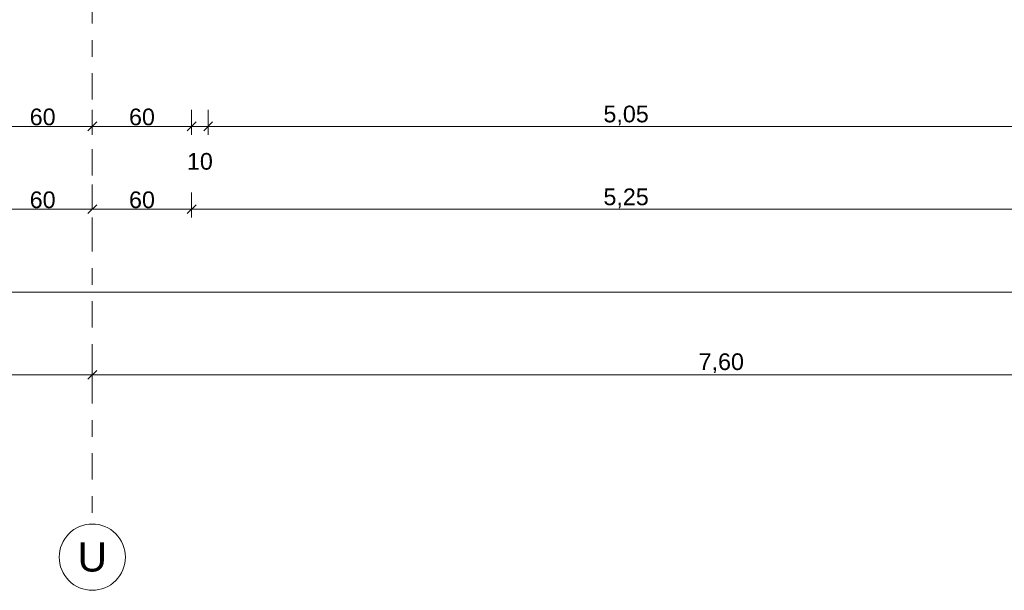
# Model space of a CAD drawing. Header units: metres. Extents: x -273 to 6, y -183 to 13.
# Tile 38 of 256: x -160.66 to -154.71, y -46.57 to -43.13. Entities that reach past the tile are written whole.
import ezdxf

# ---------------------------------------------------------------- set-up
doc = ezdxf.new("R2010")
doc.units = ezdxf.units.M
doc.header["$LTSCALE"] = 0.05
doc.header["$PDMODE"] = 1
doc.header["$PDSIZE"] = -2
doc.linetypes.add('Linienart-53', pattern=[5.291531, 3.175, -1.058062, 0.352704, -0.705764])
doc.layers.get('0').update_dxf_attribs({"lineweight": 25})
doc.layers.add('70 -71 Achsen- 1 Gebäudeachsen', color=7, linetype='Linienart-53', lineweight=18)
doc.layers.add('Keine', color=7, linetype='Continuous', lineweight=9)
doc.layers.add('70 -76 Bemaßung- 2 Allgemein', color=7, linetype='Continuous', lineweight=5, true_color=0x6666cc)
doc.styles.add('Arial', font='arial.ttf')
doc.dimstyles.new('k+k_klein', dxfattribs={"dimtxt": 0.100689, "dimasz": 0.05302, "dimexe": 0.05, "dimexo": 0.15, "dimgap": 0.005, "dimtad": 1, "dimdec": 3, "dimtxsty": 'Arial', "dimblk": 'VW_SLASH-2', "dimblk1": 'VW_SLASH-2', "dimblk2": 'VW_SLASH-2', "dimcen": 0, "dimdle": 0.025, "dimadec": 3, "dimazin": 0, "dimtfac": 0.75, "dimtdec": 3, "dimtix": 1, "dimtmove": 0, "dimatfit": 0, "dimldrblk": 'VW_FILLEDARROW', "dimfxl": 0.1, "dimfxlon": 1, "dimfrac": 2, "dimtolj": 1, "dimarcsym": 0})

# ---------------------------------------------------------------- blocks, each defined once
blk = doc.blocks.new('_Achsen (3D)')
at = {"layer": '70 -71 Achsen- 1 Gebäudeachsen', "transparency": 33554687}
blk.add_line((-160.221, 3.8), (-160.221, -46.172), dxfattribs=at)
at = {"color": 255, "transparency": 33554687}
blk.add_wipeout([(-160.221, -46.172), (-160.2014, -46.173), (-160.182, -46.1759), (-160.1629, -46.1807), (-160.1445, -46.1873), (-160.1267, -46.1957), (-160.1099, -46.2057), (-160.0941, -46.2174), (-160.0796, -46.2306), (-160.0664, -46.2452), (-160.0547, -46.2609), (-160.0446, -46.2778), (-160.0362, -46.2955), (-160.0296, -46.314), (-160.0248, -46.333), (-160.022, -46.3524), (-160.021, -46.372), (-160.022, -46.3916), (-160.0248, -46.4111), (-160.0296, -46.4301), (-160.0362, -46.4486), (-160.0446, -46.4663), (-160.0547, -46.4832), (-160.0664, -46.4989), (-160.0796, -46.5135), (-160.0941, -46.5266), (-160.1099, -46.5383), (-160.1267, -46.5484), (-160.1445, -46.5568), (-160.1629, -46.5634), (-160.182, -46.5682), (-160.2014, -46.5711), (-160.221, -46.572), (-160.2406, -46.5711), (-160.26, -46.5682), (-160.2791, -46.5634), (-160.2975, -46.5568), (-160.3153, -46.5484), (-160.3321, -46.5383), (-160.3479, -46.5266), (-160.3624, -46.5135), (-160.3756, -46.4989), (-160.3873, -46.4832), (-160.3974, -46.4663), (-160.4058, -46.4486), (-160.4124, -46.4301), (-160.4172, -46.4111), (-160.42, -46.3916), (-160.421, -46.372), (-160.42, -46.3524), (-160.4172, -46.333), (-160.4124, -46.314), (-160.4058, -46.2955), (-160.3974, -46.2778), (-160.3873, -46.2609), (-160.3756, -46.2452), (-160.3624, -46.2306), (-160.3479, -46.2174), (-160.3321, -46.2057), (-160.3153, -46.1957), (-160.2975, -46.1873), (-160.2791, -46.1807), (-160.26, -46.1759), (-160.2406, -46.173)], dxfattribs=at).dxf.layer = 'Keine'
at = {"layer": 'Keine', "transparency": 33554687, "flags": 128}
blk.add_lwpolyline([(-160.221, -46.172), (-160.2014, -46.173), (-160.182, -46.1759), (-160.1629, -46.1807), (-160.1445, -46.1873), (-160.1267, -46.1957), (-160.1099, -46.2057), (-160.0941, -46.2174), (-160.0796, -46.2306), (-160.0664, -46.2452), (-160.0547, -46.2609), (-160.0446, -46.2778), (-160.0362, -46.2955), (-160.0296, -46.314), (-160.0248, -46.333), (-160.022, -46.3524), (-160.021, -46.372), (-160.022, -46.3916), (-160.0248, -46.4111), (-160.0296, -46.4301), (-160.0362, -46.4486), (-160.0446, -46.4663), (-160.0547, -46.4832), (-160.0664, -46.4989), (-160.0796, -46.5135), (-160.0941, -46.5266), (-160.1099, -46.5383), (-160.1267, -46.5484), (-160.1445, -46.5568), (-160.1629, -46.5634), (-160.182, -46.5682), (-160.2014, -46.5711), (-160.221, -46.572), (-160.2406, -46.5711), (-160.26, -46.5682), (-160.2791, -46.5634), (-160.2975, -46.5568), (-160.3153, -46.5484), (-160.3321, -46.5383), (-160.3479, -46.5266), (-160.3624, -46.5135), (-160.3756, -46.4989), (-160.3873, -46.4832), (-160.3974, -46.4663), (-160.4058, -46.4486), (-160.4124, -46.4301), (-160.4172, -46.4111), (-160.42, -46.3916), (-160.421, -46.372), (-160.42, -46.3524), (-160.4172, -46.333), (-160.4124, -46.314), (-160.4058, -46.2955), (-160.3974, -46.2778), (-160.3873, -46.2609), (-160.3756, -46.2452), (-160.3624, -46.2306), (-160.3479, -46.2174), (-160.3321, -46.2057), (-160.3153, -46.1957), (-160.2975, -46.1873), (-160.2791, -46.1807), (-160.26, -46.1759), (-160.2406, -46.173)], close=True, dxfattribs=at)
at = {"layer": 'Keine', "transparency": 33554687, "insert": (-160.221, -46.372), "char_height": 0.1762, "attachment_point": 5, "line_spacing_factor": 0.970891, "style": 'Arial'}
blk.add_mtext('U', dxfattribs=at)
blk = doc.blocks.new('VW_SLASH-2')
at = {"color": 0, "linetype": 'ByBlock', "lineweight": -2, "transparency": 16777216}
blk.add_line((0.47, 0), (-1, 0), dxfattribs=at)
at = {"color": 0, "lineweight": 5, "transparency": 16777216, "flags": 128}
blk.add_lwpolyline([(0.5, 0.5), (-0.5, -0.5)], dxfattribs=at)
blk = doc.blocks.new('*D2818')
at = {"layer": '70 -76 Bemaßung- 2 Allgemein', "color": 0, "lineweight": -2}
for p, q in [((-167.821, -45.172), (-167.821, -45.322)), ((-160.221, -45.172), (-160.221, -45.322)), ((-160.274, -45.272), (-167.768, -45.272))]:
    blk.add_line(p, q, dxfattribs=at)
at = {"layer": 'Defpoints', "color": 0}
for p in [(-167.821, -42.294), (-160.221, -42.294), (-167.821, -45.272)]:
    blk.add_point(p, dxfattribs=at)
at = {"layer": '70 -76 Bemaßung- 2 Allgemein', "color": 0, "lineweight": -2, "xscale": 0.05302001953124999, "yscale": 0.05302001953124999, "zscale": 0.05302001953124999, "rotation": 180}
blk.add_blockref('VW_SLASH-2', (-167.821, -45.272), dxfattribs=at)
at = {"layer": '70 -76 Bemaßung- 2 Allgemein', "color": 0, "lineweight": -2, "xscale": 0.05302001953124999, "yscale": 0.05302001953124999, "zscale": 0.05302001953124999}
blk.add_blockref('VW_SLASH-2', (-160.221, -45.272), dxfattribs=at)
at = {"layer": '70 -76 Bemaßung- 2 Allgemein', "color": 0, "insert": (-164.021, -45.2016), "char_height": 0.10069, "attachment_point": 5, "style": 'Arial'}
blk.add_mtext('\\A1;7,60', dxfattribs=at)
blk = doc.blocks.new('VW_FILLEDARROW')
at = {"linetype": 'Continuous', "lineweight": 0, "transparency": 16777216}
blk.add_hatch(color=0, dxfattribs=at).paths.add_polyline_path([(-2.83, 0.76), (0, 0), (-2.83, -0.76)])
at = {"color": 0, "lineweight": 5, "transparency": 16777216, "flags": 128}
blk.add_lwpolyline([(-2.83, 0.76), (0, 0), (-2.83, -0.76)], close=True, dxfattribs=at)
blk = doc.blocks.new('*D2819')
at = {"layer": '70 -76 Bemaßung- 2 Allgemein', "color": 0, "lineweight": -2}
for p, q in [((-160.221, -45.172), (-160.221, -45.322)), ((-152.621, -45.172), (-152.621, -45.322)), ((-152.674, -45.272), (-160.168, -45.272))]:
    blk.add_line(p, q, dxfattribs=at)
at = {"layer": 'Defpoints', "color": 0}
for p in [(-160.221, -42.294), (-152.621, -42.294), (-160.221, -45.272)]:
    blk.add_point(p, dxfattribs=at)
at = {"layer": '70 -76 Bemaßung- 2 Allgemein', "color": 0, "lineweight": -2, "xscale": 0.05302001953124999, "yscale": 0.05302001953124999, "zscale": 0.05302001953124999, "rotation": 180}
blk.add_blockref('VW_SLASH-2', (-160.221, -45.272), dxfattribs=at)
at = {"layer": '70 -76 Bemaßung- 2 Allgemein', "color": 0, "lineweight": -2, "xscale": 0.05302001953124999, "yscale": 0.05302001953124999, "zscale": 0.05302001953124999}
blk.add_blockref('VW_SLASH-2', (-152.621, -45.272), dxfattribs=at)
at = {"layer": '70 -76 Bemaßung- 2 Allgemein', "color": 0, "insert": (-156.421, -45.2016), "char_height": 0.10069, "attachment_point": 5, "style": 'Arial'}
blk.add_mtext('\\A1;7,60', dxfattribs=at)
blk = doc.blocks.new('*D2870')
at = {"layer": '70 -76 Bemaßung- 2 Allgemein', "color": 0, "lineweight": -2}
for p, q in [((-175.421, -44.672), (-175.421, -44.822)), ((-98.821, -44.672), (-98.821, -44.822)), ((-98.874, -44.772), (-175.368, -44.772))]:
    blk.add_line(p, q, dxfattribs=at)
at = {"layer": 'Defpoints', "color": 0}
for p in [(-175.421, -38.672), (-98.821, -40.047), (-175.421, -44.772)]:
    blk.add_point(p, dxfattribs=at)
at = {"layer": '70 -76 Bemaßung- 2 Allgemein', "color": 0, "lineweight": -2, "xscale": 0.05302001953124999, "yscale": 0.05302001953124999, "zscale": 0.05302001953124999, "rotation": 180}
blk.add_blockref('VW_SLASH-2', (-175.421, -44.772), dxfattribs=at)
at = {"layer": '70 -76 Bemaßung- 2 Allgemein', "color": 0, "lineweight": -2, "xscale": 0.05302001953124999, "yscale": 0.05302001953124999, "zscale": 0.05302001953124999}
blk.add_blockref('VW_SLASH-2', (-98.821, -44.772), dxfattribs=at)
at = {"layer": '70 -76 Bemaßung- 2 Allgemein', "color": 0, "insert": (-137.121, -44.7066), "char_height": 0.10069, "attachment_point": 5, "style": 'Arial'}
blk.add_mtext('\\A1;76,60', dxfattribs=at)
blk = doc.blocks.new('*D2889')
at = {"layer": '70 -76 Bemaßung- 2 Allgemein', "color": 0, "lineweight": -2}
for p, q in [((-160.221, -44.122), (-160.221, -44.222)), ((-160.821, -44.172), (-160.821, -44.322)), ((-160.274, -44.272), (-160.768, -44.272))]:
    blk.add_line(p, q, dxfattribs=at)
at = {"layer": 'Defpoints', "color": 0}
for p in [(-160.821, -39.347), (-160.821, -44.272), (-160.221, -44.272)]:
    blk.add_point(p, dxfattribs=at)
at = {"layer": '70 -76 Bemaßung- 2 Allgemein', "color": 0, "lineweight": -2, "xscale": 0.05302001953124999, "yscale": 0.05302001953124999, "zscale": 0.05302001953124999, "rotation": 180}
blk.add_blockref('VW_SLASH-2', (-160.821, -44.272), dxfattribs=at)
at = {"layer": '70 -76 Bemaßung- 2 Allgemein', "color": 0, "lineweight": -2, "xscale": 0.05302001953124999, "yscale": 0.05302001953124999, "zscale": 0.05302001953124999}
blk.add_blockref('VW_SLASH-2', (-160.221, -44.272), dxfattribs=at)
at = {"layer": '70 -76 Bemaßung- 2 Allgemein', "color": 0, "insert": (-160.521, -44.2156), "char_height": 0.10069, "attachment_point": 5, "style": 'Arial'}
blk.add_mtext('\\A1;60', dxfattribs=at)
blk = doc.blocks.new('*D2890')
at = {"layer": '70 -76 Bemaßung- 2 Allgemein', "color": 0, "lineweight": -2}
for p, q in [((-159.621, -44.172), (-159.621, -44.322)), ((-159.674, -44.272), (-160.168, -44.272)), ((-160.221, -44.422), (-160.221, -44.322))]:
    blk.add_line(p, q, dxfattribs=at)
at = {"layer": 'Defpoints', "color": 0}
for p in [(-159.621, -39.347), (-160.221, -44.272), (-160.221, -44.272)]:
    blk.add_point(p, dxfattribs=at)
at = {"layer": '70 -76 Bemaßung- 2 Allgemein', "color": 0, "lineweight": -2, "xscale": 0.05302001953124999, "yscale": 0.05302001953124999, "zscale": 0.05302001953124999, "rotation": 180}
blk.add_blockref('VW_SLASH-2', (-160.221, -44.272), dxfattribs=at)
at = {"layer": '70 -76 Bemaßung- 2 Allgemein', "color": 0, "lineweight": -2, "xscale": 0.05302001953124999, "yscale": 0.05302001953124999, "zscale": 0.05302001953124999}
blk.add_blockref('VW_SLASH-2', (-159.621, -44.272), dxfattribs=at)
at = {"layer": '70 -76 Bemaßung- 2 Allgemein', "color": 0, "insert": (-159.921, -44.2156), "char_height": 0.10069, "attachment_point": 5, "style": 'Arial'}
blk.add_mtext('\\A1;60', dxfattribs=at)
blk = doc.blocks.new('*D2891')
at = {"layer": '70 -76 Bemaßung- 2 Allgemein', "color": 0, "lineweight": -2}
for p, q in [((-159.621, -44.172), (-159.621, -44.322)), ((-154.371, -44.172), (-154.371, -44.322)), ((-154.424, -44.272), (-159.568, -44.272))]:
    blk.add_line(p, q, dxfattribs=at)
at = {"layer": 'Defpoints', "color": 0}
for p in [(-159.621, -39.347), (-154.371, -39.347), (-159.621, -44.272)]:
    blk.add_point(p, dxfattribs=at)
at = {"layer": '70 -76 Bemaßung- 2 Allgemein', "color": 0, "lineweight": -2, "xscale": 0.05302001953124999, "yscale": 0.05302001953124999, "zscale": 0.05302001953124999, "rotation": 180}
blk.add_blockref('VW_SLASH-2', (-159.621, -44.272), dxfattribs=at)
at = {"layer": '70 -76 Bemaßung- 2 Allgemein', "color": 0, "lineweight": -2, "xscale": 0.05302001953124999, "yscale": 0.05302001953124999, "zscale": 0.05302001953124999}
blk.add_blockref('VW_SLASH-2', (-154.371, -44.272), dxfattribs=at)
at = {"layer": '70 -76 Bemaßung- 2 Allgemein', "color": 0, "insert": (-156.996, -44.2066), "char_height": 0.10069, "attachment_point": 5, "style": 'Arial'}
blk.add_mtext('\\A1;5,25', dxfattribs=at)
blk = doc.blocks.new('*D3070')
at = {"layer": '70 -76 Bemaßung- 2 Allgemein', "color": 0, "lineweight": -2}
for p, q in [((-160.821, -43.672), (-160.821, -43.822)), ((-160.221, -43.672), (-160.221, -43.822)), ((-160.274, -43.772), (-160.768, -43.772))]:
    blk.add_line(p, q, dxfattribs=at)
at = {"layer": 'Defpoints', "color": 0}
for p in [(-160.821, -40.047), (-160.221, -40.047), (-160.821, -43.772)]:
    blk.add_point(p, dxfattribs=at)
at = {"layer": '70 -76 Bemaßung- 2 Allgemein', "color": 0, "lineweight": -2, "xscale": 0.05302001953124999, "yscale": 0.05302001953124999, "zscale": 0.05302001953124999, "rotation": 180}
blk.add_blockref('VW_SLASH-2', (-160.821, -43.772), dxfattribs=at)
at = {"layer": '70 -76 Bemaßung- 2 Allgemein', "color": 0, "lineweight": -2, "xscale": 0.05302001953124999, "yscale": 0.05302001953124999, "zscale": 0.05302001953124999}
blk.add_blockref('VW_SLASH-2', (-160.221, -43.772), dxfattribs=at)
at = {"layer": '70 -76 Bemaßung- 2 Allgemein', "color": 0, "insert": (-160.521, -43.7156), "char_height": 0.10069, "attachment_point": 5, "style": 'Arial'}
blk.add_mtext('\\A1;60', dxfattribs=at)
blk = doc.blocks.new('*D3071')
at = {"layer": '70 -76 Bemaßung- 2 Allgemein', "color": 0, "lineweight": -2}
for p, q in [((-160.221, -43.672), (-160.221, -43.822)), ((-159.621, -43.672), (-159.621, -43.822)), ((-159.674, -43.772), (-160.168, -43.772))]:
    blk.add_line(p, q, dxfattribs=at)
at = {"layer": 'Defpoints', "color": 0}
for p in [(-160.221, -40.047), (-159.621, -40.047), (-160.221, -43.772)]:
    blk.add_point(p, dxfattribs=at)
at = {"layer": '70 -76 Bemaßung- 2 Allgemein', "color": 0, "lineweight": -2, "xscale": 0.05302001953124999, "yscale": 0.05302001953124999, "zscale": 0.05302001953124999, "rotation": 180}
blk.add_blockref('VW_SLASH-2', (-160.221, -43.772), dxfattribs=at)
at = {"layer": '70 -76 Bemaßung- 2 Allgemein', "color": 0, "lineweight": -2, "xscale": 0.05302001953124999, "yscale": 0.05302001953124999, "zscale": 0.05302001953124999}
blk.add_blockref('VW_SLASH-2', (-159.621, -43.772), dxfattribs=at)
at = {"layer": '70 -76 Bemaßung- 2 Allgemein', "color": 0, "insert": (-159.921, -43.7156), "char_height": 0.10069, "attachment_point": 5, "style": 'Arial'}
blk.add_mtext('\\A1;60', dxfattribs=at)
blk = doc.blocks.new('*D3072')
at = {"layer": '70 -76 Bemaßung- 2 Allgemein', "color": 0, "lineweight": -2}
for p, q in [((-159.621, -43.672), (-159.621, -43.822)), ((-159.521, -43.672), (-159.521, -43.822)), ((-159.674, -43.772), (-159.727, -43.772)), ((-159.521, -43.772), (-159.621, -43.772)), ((-159.468, -43.772), (-159.415, -43.772))]:
    blk.add_line(p, q, dxfattribs=at)
at = {"layer": 'Defpoints', "color": 0}
for p in [(-159.621, -40.047), (-159.521, -40.147), (-159.621, -43.772)]:
    blk.add_point(p, dxfattribs=at)
at = {"layer": '70 -76 Bemaßung- 2 Allgemein', "color": 0, "lineweight": -2, "xscale": 0.05302001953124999, "yscale": 0.05302001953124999, "zscale": 0.05302001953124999}
blk.add_blockref('VW_SLASH-2', (-159.621, -43.772), dxfattribs=at)
at = {"layer": '70 -76 Bemaßung- 2 Allgemein', "color": 0, "lineweight": -2, "xscale": 0.05302001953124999, "yscale": 0.05302001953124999, "zscale": 0.05302001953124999, "rotation": 180}
blk.add_blockref('VW_SLASH-2', (-159.521, -43.772), dxfattribs=at)
at = {"layer": '70 -76 Bemaßung- 2 Allgemein', "color": 0, "insert": (-159.571, -43.9837), "char_height": 0.10069, "attachment_point": 5, "style": 'Arial'}
blk.add_mtext('\\A1;10', dxfattribs=at)
blk = doc.blocks.new('*D3073')
at = {"layer": '70 -76 Bemaßung- 2 Allgemein', "color": 0, "lineweight": -2}
for p, q in [((-159.521, -43.672), (-159.521, -43.822)), ((-154.471, -43.672), (-154.471, -43.822)), ((-154.524, -43.772), (-159.468, -43.772))]:
    blk.add_line(p, q, dxfattribs=at)
at = {"layer": 'Defpoints', "color": 0}
for p in [(-159.521, -40.147), (-154.471, -41.297), (-159.521, -43.772)]:
    blk.add_point(p, dxfattribs=at)
at = {"layer": '70 -76 Bemaßung- 2 Allgemein', "color": 0, "lineweight": -2, "xscale": 0.05302001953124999, "yscale": 0.05302001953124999, "zscale": 0.05302001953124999, "rotation": 180}
blk.add_blockref('VW_SLASH-2', (-159.521, -43.772), dxfattribs=at)
at = {"layer": '70 -76 Bemaßung- 2 Allgemein', "color": 0, "lineweight": -2, "xscale": 0.05302001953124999, "yscale": 0.05302001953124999, "zscale": 0.05302001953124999}
blk.add_blockref('VW_SLASH-2', (-154.471, -43.772), dxfattribs=at)
at = {"layer": '70 -76 Bemaßung- 2 Allgemein', "color": 0, "insert": (-156.996, -43.7066), "char_height": 0.10069, "attachment_point": 5, "style": 'Arial'}
blk.add_mtext('\\A1;5,05', dxfattribs=at)
blk = doc.blocks.new('Gruppe-2780')
at = {"layer": '70 -76 Bemaßung- 2 Allgemein'}
for p1, p2, picture, middle in [((-160.22099996, -42.29404198), (-167.82099996, -42.29404198), '*D2818', (-164.02099996, -45.20157844)), ((-152.62099996, -42.29404198), (-160.22099996, -42.29404198), '*D2819', (-156.42099996, -45.20157844))]:
    dim = blk.add_aligned_dim(p1=p1, p2=p2, distance=2.978, text='7,60', dimstyle='k+k_klein', override={"dimtxt": 0.100689, "dimgap": 0.01, "dimdec": 8, "dimpost": '<>', "dimtxsty": 'Arial', "dimtmove": 2}, dxfattribs=at)
    dim.commit()
    dim.dimension.update_dxf_attribs({"geometry": picture, "text_midpoint": middle})
blk = doc.blocks.new('Gruppe-2785')
at = {"layer": '70 -76 Bemaßung- 2 Allgemein'}
dim = blk.add_linear_dim(base=(-175.42099996, -44.77204198), p1=(-98.82099996, -40.04704198), p2=(-175.42099996, -38.67204198), text='76,60', dimstyle='k+k_klein', override={"dimtxt": 0.100689, "dimgap": 0.005, "dimdec": 8, "dimpost": '<>', "dimtxsty": 'Arial', "dimtmove": 2}, dxfattribs=at)
dim.commit()
dim.dimension.update_dxf_attribs({"geometry": '*D2870', "text_midpoint": (-137.12099996, -44.70657844)})
blk = doc.blocks.new('Gruppe-2787')
at = {"layer": '70 -76 Bemaßung- 2 Allgemein'}
for base, p1, p2, text, picture, middle in [((-160.82099996, -44.27204198), (-160.22099996, -44.27204198), (-160.82099996, -39.34704198), '60', '*D2889', (-160.52099996, -44.21564042)), ((-160.22099996, -44.27204198), (-159.62099996, -39.34704198), (-160.22099996, -44.27204198), '60', '*D2890', (-159.92099996, -44.21564042)), ((-159.62099996, -44.27204198), (-154.37099996, -39.34704198), (-159.62099996, -39.34704198), '5,25', '*D2891', (-156.99599996, -44.20657844))]:
    dim = blk.add_linear_dim(base=base, p1=p1, p2=p2, text=text, dimstyle='k+k_klein', override={"dimtxt": 0.100689, "dimgap": 0.005, "dimdec": 8, "dimpost": '<>', "dimtxsty": 'Arial', "dimtmove": 2}, dxfattribs=at)
    dim.commit()
    dim.dimension.update_dxf_attribs({"geometry": picture, "text_midpoint": middle})
blk = doc.blocks.new('Gruppe-2791')
at = {"layer": '70 -76 Bemaßung- 2 Allgemein'}
for base, p1, p2, text, override, picture, middle in [((-160.82099996, -43.77204198), (-160.22099996, -40.04704198), (-160.82099996, -40.04704198), '60', {"dimtxt": 0.100689, "dimgap": 0.005, "dimdec": 8, "dimpost": '<>', "dimtxsty": 'Arial', "dimtmove": 2}, '*D3070', (-160.52099996, -43.71564042)), ((-160.22099996, -43.77204198), (-159.62099996, -40.04704198), (-160.22099996, -40.04704198), '60', {"dimtxt": 0.100689, "dimgap": 0.005, "dimdec": 8, "dimpost": '<>', "dimtxsty": 'Arial', "dimtmove": 2}, '*D3071', (-159.92099996, -43.71564042)), ((-159.62099996, -43.77204198), (-159.52099996, -40.14704198), (-159.62099996, -40.04704198), '10', {"dimtxt": 0.100689, "dimgap": 0.005, "dimdec": 8, "dimpost": '<>', "dimtxsty": 'Arial', "dimtix": 0, "dimtmove": 2}, '*D3072', (-159.57099996, -43.98374666)), ((-159.52099996, -43.77204198), (-154.47099996, -41.29704198), (-159.52099996, -40.14704198), '5,05', {"dimtxt": 0.100689, "dimgap": 0.005, "dimdec": 8, "dimpost": '<>', "dimtxsty": 'Arial', "dimtmove": 2}, '*D3073', (-156.99599996, -43.70657844))]:
    dim = blk.add_linear_dim(base=base, p1=p1, p2=p2, text=text, dimstyle='k+k_klein', override=override, dxfattribs=at)
    dim.commit()
    dim.dimension.update_dxf_attribs({"geometry": picture, "text_midpoint": middle})
blk = doc.blocks.new('_FU_2D Bemaßung_ Beschriftung (3D)')
at = {"layer": '70 -76 Bemaßung- 2 Allgemein'}
for name in ['Gruppe-2787', 'Gruppe-2785', 'Gruppe-2791', 'Gruppe-2780']:
    blk.add_blockref(name, (0, 0), dxfattribs=at)

msp = doc.modelspace()

# ---------------------------------------------------------------- block references
at = {"layer": 'Keine', "color": 1}
msp.add_blockref('_Achsen (3D)', (0, 0), dxfattribs=at)

# ---------------------------------------------------------------- next in the draw order: block references
msp.add_blockref('_FU_2D Bemaßung_ Beschriftung (3D)', (0, 0), dxfattribs=at)

doc.saveas('drawing.dxf')
